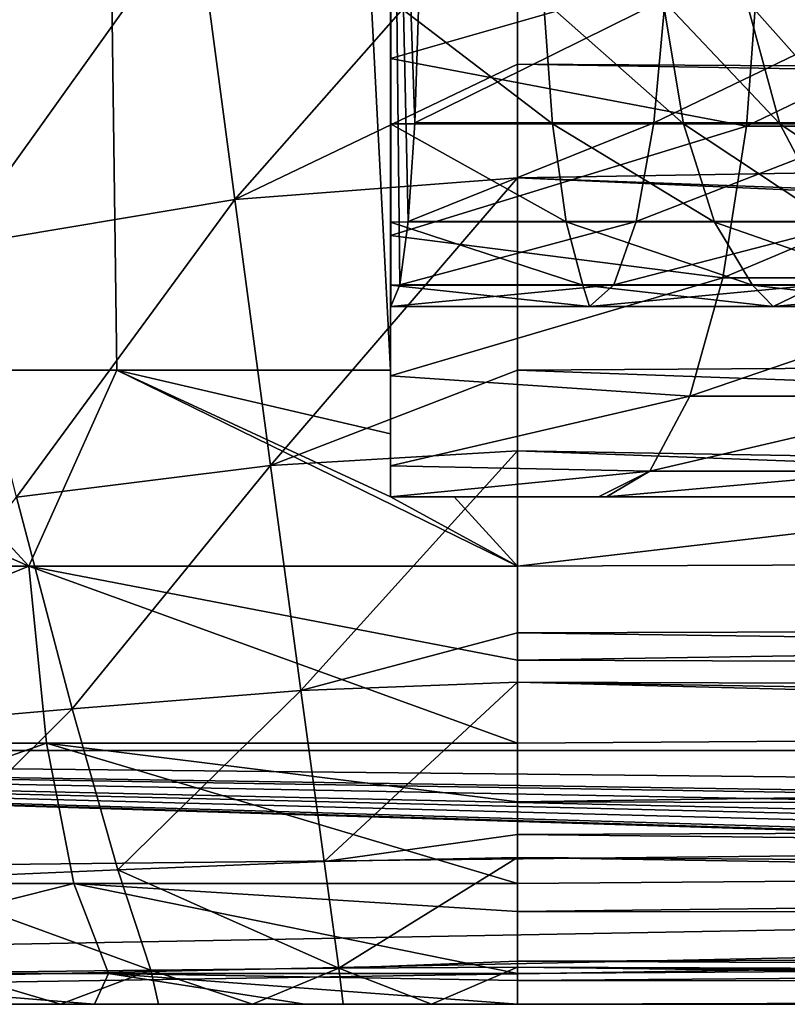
# Model space of a CAD drawing. Extents: x 0 to 500, y -78 to 1266.
# Tile 2 of 197: x 17 to 23, y -78 to -70. Entities that reach past the tile are written whole.
import ezdxf

# ---------------------------------------------------------------- set-up
doc = ezdxf.new("R2010")
doc.units = 0
doc.header["$LTSCALE"] = 65.185185
for name, color, linetype in [('259', 7, 'CONTINUOUS'), ('261', 7, 'CONTINUOUS'), ('264', 7, 'CONTINUOUS'), ('267', 7, 'CONTINUOUS'), ('268', 7, 'CONTINUOUS'), ('277', 7, 'CONTINUOUS'), ('379', 7, 'CONTINUOUS'), ('380', 7, 'CONTINUOUS'), ('382', 7, 'CONTINUOUS'), ('385', 7, 'CONTINUOUS'), ('387', 7, 'CONTINUOUS'), ('391', 7, 'CONTINUOUS'), ('392', 7, 'CONTINUOUS'), ('403', 7, 'CONTINUOUS'), ('407', 7, 'CONTINUOUS'), ('409', 7, 'CONTINUOUS'), ('410', 7, 'CONTINUOUS'), ('411', 7, 'CONTINUOUS'), ('413', 7, 'CONTINUOUS')]:
    doc.layers.add(name, color=color, linetype=linetype)

msp = doc.modelspace()

# ---------------------------------------------------------------- linework, layer by layer
at = {"layer": '259', "color": 7, "linetype": 'CONTINUOUS'}
for points in [[(67.3293, -78, -0.025), (6.0027, -78, -0.025), (67.3293, -78, -9.7632), (67.3293, -78, -0.025)], [(6.0027, -78, -0.025), (16.5971, -78, -9.8592), (17.3983, -78, -9.9319), (6.0027, -78, -0.025)], [(6.0027, -78, -0.025), (17.3983, -78, -9.9319), (18.169, -78, -9.974), (6.0027, -78, -0.025)], [(6.0027, -78, -0.025), (18.169, -78, -9.974), (18.9108, -78, -9.9945), (6.0027, -78, -0.025)], [(6.0027, -78, -0.025), (18.9108, -78, -9.9945), (19.6267, -78, -10.0012), (6.0027, -78, -0.025)], [(6.0027, -78, -0.025), (19.6267, -78, -10.0012), (20.3213, -78, -10.0011), (6.0027, -78, -0.025)], [(6.0027, -78, -0.025), (20.3213, -78, -10.0011), (21, -78, -10), (6.0027, -78, -0.025)], [(6.0027, -78, -0.025), (21, -78, -10), (44.0395, -78, -10), (6.0027, -78, -0.025)], [(67.3293, -78, -9.7632), (6.0027, -78, -0.025), (67.2018, -78, -9.8838), (67.3293, -78, -9.7632)], [(67.2018, -78, -9.8838), (6.0027, -78, -0.025), (67.079, -78, -10), (67.2018, -78, -9.8838)], [(67.079, -78, -10), (6.0027, -78, -0.025), (44.0395, -78, -10), (67.079, -78, -10)]]:
    msp.add_3dface(points, dxfattribs=at)
at = {"layer": '261', "color": 7, "linetype": 'CONTINUOUS'}
for points in [[(100, -76, -0.025), (3, -76, -0.025), (100, -77, -0.025), (100, -76, -0.025)], [(67.8787, -77.4762, -0.025), (3, -76, -0.025), (67.8613, -77.5895, -0.025), (67.8787, -77.4762, -0.025)], [(3, -76, -0.025), (67.8787, -77.4762, -0.025), (67.9532, -77.2364, -0.025), (3, -76, -0.025)], [(67.8613, -77.5895, -0.025), (3, -76, -0.025), (67.7916, -77.7479, -0.025), (67.8613, -77.5895, -0.025)], [(67.7916, -77.7479, -0.025), (3, -76, -0.025), (67.6004, -77.9285, -0.025), (67.7916, -77.7479, -0.025)], [(67.6004, -77.9285, -0.025), (3, -76, -0.025), (67.4695, -77.9818, -0.025), (67.6004, -77.9285, -0.025)], [(67.4695, -77.9818, -0.025), (3, -76, -0.025), (67.3293, -78, -0.025), (67.4695, -77.9818, -0.025)], [(67.3293, -78, -0.025), (3, -76, -0.025), (6.0027, -78, -0.025), (67.3293, -78, -0.025)], [(100, -77, -0.025), (3, -76, -0.025), (68.3781, -77, -0.025), (100, -77, -0.025)], [(68.3781, -77, -0.025), (3, -76, -0.025), (68.135, -77.0631, -0.025), (68.3781, -77, -0.025)], [(68.135, -77.0631, -0.025), (3, -76, -0.025), (67.9532, -77.2364, -0.025), (68.135, -77.0631, -0.025)]]:
    msp.add_3dface(points, dxfattribs=at)
at = {"layer": '264', "color": 7, "linetype": 'CONTINUOUS'}
for points in [[(3, -76, -0.025), (100, -76, -0.025), (3, -76), (3, -76, -0.025)], [(3, -76), (100, -76, -0.025), (100, -76), (3, -76)]]:
    msp.add_3dface(points, dxfattribs=at)
at = {"layer": '267', "color": 7, "linetype": 'CONTINUOUS'}
for points in [[(18.4668, -69.3598, -19.7564), (21, -69.1261, -19.9364), (18.7721, -71.6557, -19.2045), (18.4668, -69.3598, -19.7564)], [(18.7721, -71.6557, -19.2045), (21, -69.1261, -19.9364), (21, -70.5882, -19.6593), (18.7721, -71.6557, -19.2045)], [(16.0406, -69.866, -19.2484), (18.4668, -69.3598, -19.7564), (16.558, -72.0272, -18.7377), (16.0406, -69.866, -19.2484)], [(16.558, -72.0272, -18.7377), (18.4668, -69.3598, -19.7564), (18.7721, -71.6557, -19.2045), (16.558, -72.0272, -18.7377)], [(21, -71.4842, -19.3734), (18.7721, -71.6557, -19.2045), (21, -70.5882, -19.6593), (21, -71.4842, -19.3734)], [(18.7721, -71.6557, -19.2045), (21, -71.4842, -19.3734), (19.0525, -73.7523, -18.1113), (18.7721, -71.6557, -19.2045)], [(19.0525, -73.7523, -18.1113), (21, -71.4842, -19.3734), (21, -73, -18.6603), (19.0525, -73.7523, -18.1113)], [(16.558, -72.0272, -18.7377), (18.7721, -71.6557, -19.2045), (17.0506, -74.001, -17.7074), (16.558, -72.0272, -18.7377)], [(17.0506, -74.001, -17.7074), (18.7721, -71.6557, -19.2045), (19.0525, -73.7523, -18.1113), (17.0506, -74.001, -17.7074)], [(21, -73.6375, -18.2595), (19.0525, -73.7523, -18.1113), (21, -73, -18.6603), (21, -73.6375, -18.2595)], [(19.0525, -73.7523, -18.1113), (21, -73.6375, -18.2595), (19.2915, -75.5262, -16.5413), (19.0525, -73.7523, -18.1113)], [(19.2915, -75.5262, -16.5413), (21, -73.6375, -18.2595), (21, -75.0711, -17.0711), (19.2915, -75.5262, -16.5413)], [(17.0506, -74.001, -17.7074), (19.0525, -73.7523, -18.1113), (17.4897, -75.6711, -16.2181), (17.0506, -74.001, -17.7074)], [(17.4897, -75.6711, -16.2181), (19.0525, -73.7523, -18.1113), (19.2915, -75.5262, -16.5413), (17.4897, -75.6711, -16.2181)], [(15.6191, -75.8331, -15.7167), (17.0506, -74.001, -17.7074), (17.4897, -75.6711, -16.2181), (15.6191, -75.8331, -15.7167)], [(21, -75.4594, -16.6601), (19.2915, -75.5262, -16.5413), (21, -75.0711, -17.0711), (21, -75.4594, -16.6601)], [(19.2915, -75.5262, -16.5413), (21, -75.4594, -16.6601), (19.4751, -76.8734, -14.5866), (19.2915, -75.5262, -16.5413)], [(19.4751, -76.8734, -14.5866), (21, -75.4594, -16.6601), (21, -76.6603, -15), (19.4751, -76.8734, -14.5866)], [(17.4897, -75.6711, -16.2181), (19.2915, -75.5262, -16.5413), (17.8496, -76.9393, -14.3575), (17.4897, -75.6711, -16.2181)], [(17.8496, -76.9393, -14.3575), (19.2915, -75.5262, -16.5413), (19.4751, -76.8734, -14.5866), (17.8496, -76.9393, -14.3575)], [(15.6191, -75.8331, -15.7167), (17.4897, -75.6711, -16.2181), (16.1401, -77.0131, -13.9889), (15.6191, -75.8331, -15.7167)], [(16.1401, -77.0131, -13.9889), (17.4897, -75.6711, -16.2181), (17.8496, -76.9393, -14.3575), (16.1401, -77.0131, -13.9889)], [(21, -76.8429, -14.6693), (19.4751, -76.8734, -14.5866), (21, -76.6603, -15), (21, -76.8429, -14.6693)], [(19.4751, -76.8734, -14.5866), (21, -76.8429, -14.6693), (19.5927, -77.7144, -12.3622), (19.4751, -76.8734, -14.5866)], [(19.5927, -77.7144, -12.3622), (21, -76.8429, -14.6693), (21, -77.6593, -12.5882), (19.5927, -77.7144, -12.3622)], [(17.8496, -76.9393, -14.3575), (19.4751, -76.8734, -14.5866), (19.5927, -77.7144, -12.3622), (17.8496, -76.9393, -14.3575)], [(16.1401, -77.0131, -13.9889), (17.8496, -76.9393, -14.3575), (18.1091, -77.7312, -12.2348), (16.1401, -77.0131, -13.9889)], [(18.1091, -77.7312, -12.2348), (17.8496, -76.9393, -14.3575), (19.5927, -77.7144, -12.3622), (18.1091, -77.7312, -12.2348)], [(16.5542, -77.7499, -12.0051), (16.1401, -77.0131, -13.9889), (18.1091, -77.7312, -12.2348), (16.5542, -77.7499, -12.0051)], [(21, -77.7067, -12.4041), (19.5927, -77.7144, -12.3622), (21, -77.6593, -12.5882), (21, -77.7067, -12.4041)], [(16.5542, -77.7499, -12.0051), (18.1091, -77.7312, -12.2348), (17.3983, -78, -9.9319), (16.5542, -77.7499, -12.0051)], [(16.5971, -78, -9.8592), (16.5542, -77.7499, -12.0051), (17.3983, -78, -9.9319), (16.5971, -78, -9.8592)], [(17.3983, -78, -9.9319), (18.1091, -77.7312, -12.2348), (18.169, -78, -9.974), (17.3983, -78, -9.9319)], [(18.1091, -77.7312, -12.2348), (19.5927, -77.7144, -12.3622), (18.9108, -78, -9.9945), (18.1091, -77.7312, -12.2348)], [(18.169, -78, -9.974), (18.1091, -77.7312, -12.2348), (18.9108, -78, -9.9945), (18.169, -78, -9.974)], [(18.9108, -78, -9.9945), (19.5927, -77.7144, -12.3622), (19.6267, -78, -10.0012), (18.9108, -78, -9.9945)], [(19.5927, -77.7144, -12.3622), (21, -77.7067, -12.4041), (20.3213, -78, -10.0011), (19.5927, -77.7144, -12.3622)], [(19.6267, -78, -10.0012), (19.5927, -77.7144, -12.3622), (20.3213, -78, -10.0011), (19.6267, -78, -10.0012)], [(20.3213, -78, -10.0011), (21, -77.7067, -12.4041), (21, -78, -10), (20.3213, -78, -10.0011)]]:
    msp.add_3dface(points, dxfattribs=at)
at = {"layer": '268', "color": 7, "linetype": 'CONTINUOUS'}
for points in [[(47.3659, -70.7457, -19.6157), (21, -69.1261, -19.9364), (44.8557, -68.8673, -19.9623), (47.3659, -70.7457, -19.6157)], [(21, -70.5882, -19.6593), (21, -69.1261, -19.9364), (47.3659, -70.7457, -19.6157), (21, -70.5882, -19.6593)], [(21, -71.4842, -19.3734), (21, -70.5882, -19.6593), (47.8034, -71.0335, -19.5288), (21, -71.4842, -19.3734)], [(47.8034, -71.0335, -19.5288), (21, -70.5882, -19.6593), (47.3659, -70.7457, -19.6157), (47.8034, -71.0335, -19.5288)], [(50.457, -72.5624, -18.8986), (21, -71.4842, -19.3734), (47.8034, -71.0335, -19.5288), (50.457, -72.5624, -18.8986)], [(21, -73, -18.6603), (21, -71.4842, -19.3734), (50.96, -72.8135, -18.7653), (21, -73, -18.6603)], [(50.96, -72.8135, -18.7653), (21, -71.4842, -19.3734), (50.457, -72.5624, -18.8986), (50.96, -72.8135, -18.7653)], [(54.3029, -74.2068, -17.8407), (21, -73, -18.6603), (50.96, -72.8135, -18.7653), (54.3029, -74.2068, -17.8407)], [(21, -73.6375, -18.2595), (21, -73, -18.6603), (54.3029, -74.2068, -17.8407), (21, -73.6375, -18.2595)], [(21, -75.0711, -17.0711), (21, -73.6375, -18.2595), (56.4747, -74.963, -17.1775), (21, -75.0711, -17.0711)], [(56.4747, -74.963, -17.1775), (21, -73.6375, -18.2595), (54.3029, -74.2068, -17.8407), (56.4747, -74.963, -17.1775)], [(58.2719, -75.5835, -16.5184), (21, -75.0711, -17.0711), (56.4747, -74.963, -17.1775), (58.2719, -75.5835, -16.5184)], [(21, -75.4594, -16.6601), (21, -75.0711, -17.0711), (58.2719, -75.5835, -16.5184), (21, -75.4594, -16.6601)], [(21, -76.6603, -15), (21, -75.4594, -16.6601), (60.9828, -76.5071, -15.2563), (21, -76.6603, -15)], [(60.9828, -76.5071, -15.2563), (21, -75.4594, -16.6601), (59.7585, -76.0921, -15.8752), (60.9828, -76.5071, -15.2563)], [(59.7585, -76.0921, -15.8752), (21, -75.4594, -16.6601), (58.2719, -75.5835, -16.5184), (59.7585, -76.0921, -15.8752)], [(62.8076, -77.1168, -14.109), (21, -76.6603, -15), (60.9828, -76.5071, -15.2563), (62.8076, -77.1168, -14.109)], [(21, -76.8429, -14.6693), (21, -76.6603, -15), (62.8076, -77.1168, -14.109), (21, -76.8429, -14.6693)], [(21, -77.6593, -12.5882), (21, -76.8429, -14.6693), (64.0649, -77.5278, -13.0365), (21, -77.6593, -12.5882)], [(64.0649, -77.5278, -13.0365), (21, -76.8429, -14.6693), (62.8076, -77.1168, -14.109), (64.0649, -77.5278, -13.0365)], [(21, -77.6593, -12.5882), (64.0649, -77.5278, -13.0365), (65.4751, -77.8694, -11.6109), (21, -77.6593, -12.5882)], [(21, -77.7067, -12.4041), (21, -77.6593, -12.5882), (65.4751, -77.8694, -11.6109), (21, -77.7067, -12.4041)], [(21, -78, -10), (21, -77.7067, -12.4041), (44.0395, -78, -10), (21, -78, -10)], [(21, -77.7067, -12.4041), (67.079, -78, -10), (44.0395, -78, -10), (21, -77.7067, -12.4041)], [(67.079, -78, -10), (21, -77.7067, -12.4041), (65.5546, -77.8821, -11.5308), (67.079, -78, -10)], [(65.5546, -77.8821, -11.5308), (21, -77.7067, -12.4041), (65.4751, -77.8694, -11.6109), (65.5546, -77.8821, -11.5308)]]:
    msp.add_3dface(points, dxfattribs=at)
at = {"layer": '277', "color": 7, "linetype": 'CONTINUOUS'}
for points in [[(100.604, -16.0061), (3, -14.0407), (100, -76), (100.604, -16.0061)], [(3, -14.0407), (3, -76), (100, -76), (3, -14.0407)]]:
    msp.add_3dface(points, dxfattribs=at)
at = {"layer": '379', "color": 7, "linetype": 'CONTINUOUS'}
for points in [[(31.2375, -68.1557, 20), (56.5826, -73, 20), (21, -17.4037, 20), (31.2375, -68.1557, 20)], [(21, -17.4037, 20), (56.5826, -73, 20), (60.7718, -18.2046, 20), (21, -17.4037, 20)]]:
    msp.add_3dface(points, dxfattribs=at)
at = {"layer": '380', "color": 7, "linetype": 'CONTINUOUS'}
for points in [[(6, -78, 0.025), (100, -78, 0.025), (6.0969, -78, 1.7025), (6, -78, 0.025)], [(100, -78, 0.025), (6.3808, -78, 3.3587), (6.0969, -78, 1.7025), (100, -78, 0.025)], [(100, -78, 0.025), (6.8482, -78, 4.9727), (6.3808, -78, 3.3587), (100, -78, 0.025)], [(100, -78, 0.025), (7.4932, -78, 6.5243), (6.8482, -78, 4.9727), (100, -78, 0.025)], [(100, -78, 0.025), (8.3077, -78, 7.9941), (7.4932, -78, 6.5243), (100, -78, 0.025)], [(100, -78, 0.025), (9.2814, -78, 9.3635), (8.3077, -78, 7.9941), (100, -78, 0.025)], [(100, -78, 0.025), (10.4022, -78, 10.6154), (9.2814, -78, 9.3635), (100, -78, 0.025)], [(100, -78, 0.025), (11.656, -78, 11.7341), (10.4022, -78, 10.6154), (100, -78, 0.025)], [(100, -78, 0.025), (13.0271, -78, 12.7056), (11.656, -78, 11.7341), (100, -78, 0.025)], [(100, -78, 0.025), (14.4982, -78, 13.5176), (13.0271, -78, 12.7056), (100, -78, 0.025)], [(100, -78, 0.025), (16.0509, -78, 14.16), (14.4982, -78, 13.5176), (100, -78, 0.025)], [(100, -78, 0.025), (17.6657, -78, 14.6247), (16.0509, -78, 14.16), (100, -78, 0.025)], [(100, -78, 0.025), (19.3223, -78, 14.9059), (17.6657, -78, 14.6247), (100, -78, 0.025)], [(100, -78, 0.025), (21, -78, 15), (19.3223, -78, 14.9059), (100, -78, 0.025)], [(21, -78, 15), (100, -78, 0.025), (52.5, -78, 15), (21, -78, 15)]]:
    msp.add_3dface(points, dxfattribs=at)
at = {"layer": '382', "color": 7, "linetype": 'CONTINUOUS'}
for points in [[(3, -76, 0.025), (100, -76, 0.025), (3.0636, -77.0469, 0.025), (3, -76, 0.025)], [(3.0636, -77.0469, 0.025), (100, -76, 0.025), (4.4594, -77.7567, 0.025), (3.0636, -77.0469, 0.025)], [(4.4594, -77.7567, 0.025), (100, -76, 0.025), (6, -78, 0.025), (4.4594, -77.7567, 0.025)], [(6, -78, 0.025), (100, -76, 0.025), (100, -76.5, 0.025), (6, -78, 0.025)], [(100, -78, 0.025), (6, -78, 0.025), (100, -76.5, 0.025), (100, -78, 0.025)]]:
    msp.add_3dface(points, dxfattribs=at)
at = {"layer": '385', "color": 7, "linetype": 'CONTINUOUS'}
for points in [[(100, -76, 0.025), (3, -76, 0.025), (100, -76), (100, -76, 0.025)], [(3, -76, 0.025), (3, -76), (100, -76), (3, -76, 0.025)]]:
    msp.add_3dface(points, dxfattribs=at)
at = {"layer": '387', "color": 7, "linetype": 'CONTINUOUS'}
for points in [[(13.3516, -17.2882, 18.4798), (15.7214, -73, 19.2908), (17.101, -17.3449, 19.6163), (13.3516, -17.2882, 18.4798)], [(15.7214, -73, 19.2908), (17.8421, -73, 19.7491), (17.101, -17.3449, 19.6163), (15.7214, -73, 19.2908)], [(20, -73, 19.975), (20, -64, 19.975), (17.101, -17.3449, 19.6163), (20, -73, 19.975)], [(17.8421, -73, 19.7491), (20, -73, 19.975), (17.101, -17.3449, 19.6163), (17.8421, -73, 19.7491)]]:
    msp.add_3dface(points, dxfattribs=at)
at = {"layer": '391', "color": 7, "linetype": 'CONTINUOUS'}
for points in [[(21, -74, 19.899), (21, -74.5451, 19.7553), (25.6729, -74, 19.899), (21, -74, 19.899)], [(25.6729, -74, 19.899), (21, -74.5451, 19.7553), (84, -74.2995, 19.8282), (25.6729, -74, 19.899)], [(21, -74.5451, 19.7553), (21, -75.2878, 19.4459), (84, -74.2995, 19.8282), (21, -74.5451, 19.7553)], [(84, -74.2995, 19.8282), (21, -75.2878, 19.4459), (84, -75.5036, 19.3281), (84, -74.2995, 19.8282)], [(21, -75.2878, 19.4459), (21, -75.9402, 19.0442), (84, -75.5036, 19.3281), (21, -75.2878, 19.4459)], [(21, -75.9402, 19.0442), (21, -76.405, 18.6614), (84, -75.5036, 19.3281), (21, -75.9402, 19.0442)], [(84, -75.5036, 19.3281), (21, -76.405, 18.6614), (84, -76.5375, 18.5336), (84, -75.5036, 19.3281)], [(21, -76.405, 18.6614), (21, -77.0469, 17.9364), (84, -76.5375, 18.5336), (21, -76.405, 18.6614)], [(21, -77.0469, 17.9364), (21, -77.2684, 17.6039), (84, -76.5375, 18.5336), (21, -77.0469, 17.9364)], [(84, -76.5375, 18.5336), (21, -77.2684, 17.6039), (84, -77.3308, 17.4988), (84, -76.5375, 18.5336)], [(21, -77.2684, 17.6039), (21, -77.7567, 16.5406), (84, -77.3308, 17.4988), (21, -77.2684, 17.6039)], [(21, -77.7567, 16.5406), (21, -77.8136, 16.3524), (84, -77.3308, 17.4988), (21, -77.7567, 16.5406)], [(84, -77.3308, 17.4988), (21, -77.8136, 16.3524), (84, -77.8296, 16.2941), (84, -77.3308, 17.4988)], [(21, -77.8136, 16.3524), (21, -78, 15), (84, -77.8296, 16.2941), (21, -77.8136, 16.3524)], [(21, -78, 15), (52.5, -78, 15), (84, -77.8296, 16.2941), (21, -78, 15)]]:
    msp.add_3dface(points, dxfattribs=at)
at = {"layer": '392', "color": 7, "linetype": 'CONTINUOUS'}
for points in [[(17.149, -74.5451, 19.3763), (13.6628, -73, 18.6055), (13.4457, -74.5451, 18.2539), (17.149, -74.5451, 19.3763)], [(15.7214, -73, 19.2908), (13.6628, -73, 18.6055), (17.149, -74.5451, 19.3763), (15.7214, -73, 19.2908)], [(17.8421, -73, 19.7491), (15.7214, -73, 19.2908), (17.149, -74.5451, 19.3763), (17.8421, -73, 19.7491)], [(21, -74.5451, 19.7553), (17.8421, -73, 19.7491), (17.149, -74.5451, 19.3763), (21, -74.5451, 19.7553)], [(20, -73, 19.975), (17.8421, -73, 19.7491), (20, -73.5025, 19.9496), (20, -73, 19.975)], [(20, -74, 19.8738), (17.8421, -73, 19.7491), (21, -74.5451, 19.7553), (20, -74, 19.8738)], [(17.8421, -73, 19.7491), (20, -74, 19.8738), (20, -73.5025, 19.9496), (17.8421, -73, 19.7491)], [(20.4998, -74, 19.8927), (20, -74, 19.8738), (21, -74.5451, 19.7553), (20.4998, -74, 19.8927)], [(21, -74, 19.899), (20.4998, -74, 19.8927), (21, -74.5451, 19.7553), (21, -74, 19.899)], [(17.149, -74.5451, 19.3763), (13.4457, -74.5451, 18.2539), (13.7179, -75.9402, 17.5969), (17.149, -74.5451, 19.3763)], [(17.149, -74.5451, 19.3763), (13.7179, -75.9402, 17.5969), (17.2877, -75.9402, 18.6788), (17.149, -74.5451, 19.3763)], [(21, -74.5451, 19.7553), (17.149, -74.5451, 19.3763), (21, -75.2878, 19.4459), (21, -74.5451, 19.7553)], [(17.149, -74.5451, 19.3763), (17.2877, -75.9402, 18.6788), (21, -75.9402, 19.0442), (17.149, -74.5451, 19.3763)], [(17.149, -74.5451, 19.3763), (21, -75.9402, 19.0442), (21, -75.2878, 19.4459), (17.149, -74.5451, 19.3763)], [(13.7179, -75.9402, 17.5969), (14.1418, -77.0469, 16.5734), (17.2877, -75.9402, 18.6788), (13.7179, -75.9402, 17.5969)], [(14.1418, -77.0469, 16.5734), (17.5038, -77.0469, 17.5924), (17.2877, -75.9402, 18.6788), (14.1418, -77.0469, 16.5734)], [(17.5038, -77.0469, 17.5924), (21, -77.0469, 17.9364), (17.2877, -75.9402, 18.6788), (17.5038, -77.0469, 17.5924)], [(21, -77.0469, 17.9364), (21, -76.405, 18.6614), (17.2877, -75.9402, 18.6788), (21, -77.0469, 17.9364)], [(17.2877, -75.9402, 18.6788), (21, -76.405, 18.6614), (21, -75.9402, 19.0442), (17.2877, -75.9402, 18.6788)], [(14.1418, -77.0469, 16.5734), (14.6759, -77.7567, 15.2839), (17.5038, -77.0469, 17.5924), (14.1418, -77.0469, 16.5734)], [(14.6759, -77.7567, 15.2839), (17.7761, -77.7567, 16.2234), (17.5038, -77.0469, 17.5924), (14.6759, -77.7567, 15.2839)], [(17.7761, -77.7567, 16.2234), (21, -77.7567, 16.5406), (17.5038, -77.0469, 17.5924), (17.7761, -77.7567, 16.2234)], [(21, -77.7567, 16.5406), (21, -77.2684, 17.6039), (17.5038, -77.0469, 17.5924), (21, -77.7567, 16.5406)], [(17.5038, -77.0469, 17.5924), (21, -77.2684, 17.6039), (21, -77.0469, 17.9364), (17.5038, -77.0469, 17.5924)], [(16.0509, -78, 14.16), (17.6657, -78, 14.6247), (14.6759, -77.7567, 15.2839), (16.0509, -78, 14.16)], [(14.6759, -77.7567, 15.2839), (17.6657, -78, 14.6247), (17.7761, -77.7567, 16.2234), (14.6759, -77.7567, 15.2839)], [(17.6657, -78, 14.6247), (19.3223, -78, 14.9059), (17.7761, -77.7567, 16.2234), (17.6657, -78, 14.6247)], [(19.3223, -78, 14.9059), (21, -78, 15), (17.7761, -77.7567, 16.2234), (19.3223, -78, 14.9059)], [(17.7761, -77.7567, 16.2234), (21, -78, 15), (21, -77.8136, 16.3524), (17.7761, -77.7567, 16.2234)], [(21, -77.7567, 16.5406), (17.7761, -77.7567, 16.2234), (21, -77.8136, 16.3524), (21, -77.7567, 16.5406)]]:
    msp.add_3dface(points, dxfattribs=at)
at = {"layer": '403', "color": 7, "linetype": 'CONTINUOUS'}
for points in [[(3, -14.0407), (100.604, -16.0061), (3, -76), (3, -14.0407)], [(3, -76), (100.604, -16.0061), (100, -76), (3, -76)]]:
    msp.add_3dface(points, dxfattribs=at)
at = {"layer": '407', "color": 7, "linetype": 'CONTINUOUS'}
for points in [[(20, -64, 19.975), (20, -73, 19.975), (20, -69, 19.51), (20, -64, 19.975)], [(20, -66.061, 12.9549), (20, -65.5, 16), (20, -72.5, 16), (20, -66.061, 12.9549)], [(20, -67.4549, 12.2447), (20, -66.061, 12.9549), (20, -72.5, 16), (20, -67.4549, 12.2447)], [(20, -69, 12), (20, -67.4549, 12.2447), (20, -72.5, 16), (20, -69, 12)], [(20, -69, 19.51), (20, -73, 19.975), (20, -70.0816, 19.3381), (20, -69, 19.51)], [(20, -70.5451, 12.2447), (20, -69, 12), (20, -72.5, 16), (20, -70.5451, 12.2447)], [(20, -70.0816, 19.3381), (20, -73, 19.975), (20, -71.0581, 18.8386), (20, -70.0816, 19.3381)], [(20, -71.939, 12.9549), (20, -70.5451, 12.2447), (20, -72.5, 16), (20, -71.939, 12.9549)], [(20, -71.0581, 18.8386), (20, -73, 19.975), (20, -71.8329, 18.0607), (20, -71.0581, 18.8386)], [(20, -71.8329, 18.0607), (20, -73, 19.975), (20, -72.3297, 17.081), (20, -71.8329, 18.0607)], [(20, -73.0451, 14.0611), (20, -71.939, 12.9549), (20, -72.5, 16), (20, -73.0451, 14.0611)], [(20, -72.3297, 17.081), (20, -73, 19.975), (20, -72.5, 16), (20, -72.3297, 17.081)], [(20, -73, 19.975), (20, -73.0451, 14.0611), (20, -72.5, 16), (20, -73, 19.975)], [(20, -73, 19.975), (20, -73.5025, 19.9496), (20, -73.0451, 14.0611), (20, -73, 19.975)], [(20, -73.0451, 14.0611), (20, -73.5025, 19.9496), (20, -73.7553, 15.4549), (20, -73.0451, 14.0611)], [(20, -73.5025, 19.9496), (20, -74, 19.8738), (20, -73.7553, 15.4549), (20, -73.5025, 19.9496)], [(20, -73.7553, 15.4549), (20, -74, 19.8738), (20, -74, 17), (20, -73.7553, 15.4549)]]:
    msp.add_3dface(points, dxfattribs=at)
at = {"layer": '409', "color": 7, "linetype": 'CONTINUOUS'}
for points in [[(20, -69, 12), (20, -70.5451, 12.2447), (22.9036, -69.7116, 12.409), (20, -69, 12)], [(22.9036, -69.7116, 12.409), (20, -70.5451, 12.2447), (22.8062, -71.0771, 12.798), (22.9036, -69.7116, 12.409)], [(22.9036, -69.7116, 12.409), (22.8062, -71.0771, 12.798), (25.6435, -69.7116, 13.4676), (22.9036, -69.7116, 12.409)], [(25.6435, -69.7116, 13.4676), (22.8062, -71.0771, 12.798), (25.4541, -71.0771, 13.821), (25.6435, -69.7116, 13.4676)], [(20, -70.5451, 12.2447), (20, -71.939, 12.9549), (22.8062, -71.0771, 12.798), (20, -70.5451, 12.2447)], [(22.8062, -71.0771, 12.798), (20, -71.939, 12.9549), (22.6192, -72.2743, 13.5443), (22.8062, -71.0771, 12.798)], [(22.8062, -71.0771, 12.798), (22.6192, -72.2743, 13.5443), (25.4541, -71.0771, 13.821), (22.8062, -71.0771, 12.798)], [(25.4541, -71.0771, 13.821), (22.6192, -72.2743, 13.5443), (25.0907, -72.2743, 14.4992), (25.4541, -71.0771, 13.821)], [(20, -71.939, 12.9549), (20, -73.0451, 14.0611), (22.6192, -72.2743, 13.5443), (20, -71.939, 12.9549)], [(22.6192, -72.2743, 13.5443), (20, -73.0451, 14.0611), (22.3578, -73.2063, 14.5876), (22.6192, -72.2743, 13.5443)], [(22.6192, -72.2743, 13.5443), (22.3578, -73.2063, 14.5876), (25.0907, -72.2743, 14.4992), (22.6192, -72.2743, 13.5443)], [(25.0907, -72.2743, 14.4992), (22.3578, -73.2063, 14.5876), (24.5828, -73.2063, 15.4472), (25.0907, -72.2743, 14.4992)], [(20, -73.0451, 14.0611), (20, -73.7553, 15.4549), (22.3578, -73.2063, 14.5876), (20, -73.0451, 14.0611)], [(22.3578, -73.2063, 14.5876), (20, -73.7553, 15.4549), (22.0433, -73.7975, 15.8434), (22.3578, -73.2063, 14.5876)], [(22.3578, -73.2063, 14.5876), (22.0433, -73.7975, 15.8434), (24.5828, -73.2063, 15.4472), (22.3578, -73.2063, 14.5876)], [(24.5828, -73.2063, 15.4472), (22.0433, -73.7975, 15.8434), (23.9714, -73.7975, 16.5883), (24.5828, -73.2063, 15.4472)], [(20, -73.7553, 15.4549), (20, -74, 17), (22.0433, -73.7975, 15.8434), (20, -73.7553, 15.4549)], [(22.0433, -73.7975, 15.8434), (20, -74, 17), (21.6382, -74, 17.1944), (22.0433, -73.7975, 15.8434)], [(21.701, -74, 17.2098), (22.0433, -73.7975, 15.8434), (21.6382, -74, 17.1944), (21.701, -74, 17.2098)], [(22.0433, -73.7975, 15.8434), (21.701, -74, 17.2098), (23.9714, -73.7975, 16.5883), (22.0433, -73.7975, 15.8434)], [(21.701, -74, 17.2098), (23.1854, -74, 17.7668), (23.9714, -73.7975, 16.5883), (21.701, -74, 17.2098)]]:
    msp.add_3dface(points, dxfattribs=at)
at = {"layer": '410', "color": 7, "linetype": 'CONTINUOUS'}
for points in [[(20, -74, 19.8738), (20.4998, -74, 19.8927), (20, -74, 17), (20, -74, 19.8738)], [(20.4998, -74, 19.8927), (21, -74, 19.899), (20, -74, 17), (20.4998, -74, 19.8927)], [(20, -74, 17), (21, -74, 19.899), (21.6382, -74, 17.1944), (20, -74, 17)], [(21, -74, 19.899), (25.6729, -74, 19.899), (21.6382, -74, 17.1944), (21, -74, 19.899)], [(25.6729, -74, 19.899), (21.701, -74, 17.2098), (21.6382, -74, 17.1944), (25.6729, -74, 19.899)], [(21.701, -74, 17.2098), (25.6729, -74, 19.899), (23.1854, -74, 17.7668), (21.701, -74, 17.2098)]]:
    msp.add_3dface(points, dxfattribs=at)
at = {"layer": '411', "color": 7, "linetype": 'CONTINUOUS'}
for points in [[(20, -72.5, 16), (20, -65.5, 16), (20.0003, -72.5, 15.9956), (20, -72.5, 16)], [(20.0003, -72.5, 15.9956), (20, -65.5, 16), (20.0726, -72.327, 14.9156), (20.0003, -72.5, 15.9956)], [(20.0726, -72.327, 14.9156), (20, -65.5, 16), (20.1377, -71.8277, 13.942), (20.0726, -72.327, 14.9156)], [(20.1377, -71.8277, 13.942), (20, -65.5, 16), (20.1893, -71.051, 13.1703), (20.1377, -71.8277, 13.942)], [(20.1893, -71.051, 13.1703), (20, -65.5, 16), (20.2224, -70.0732, 12.676), (20.1893, -71.051, 13.1703)]]:
    msp.add_3dface(points, dxfattribs=at)
at = {"layer": '413', "color": 7, "linetype": 'CONTINUOUS'}
for points in [[(20, -70.0816, 19.3381), (20, -71.0581, 18.8386), (21.2757, -71.0581, 19.0168), (20, -70.0816, 19.3381)], [(21.2049, -70.0816, 19.5106), (20, -70.0816, 19.3381), (21.2757, -71.0581, 19.0168), (21.2049, -70.0816, 19.5106)], [(20.1893, -71.051, 13.1703), (20.2224, -70.0732, 12.676), (22.1627, -70.0732, 12.9117), (20.1893, -71.051, 13.1703)], [(22.0739, -71.051, 13.399), (20.1893, -71.051, 13.1703), (22.1627, -70.0732, 12.9117), (22.0739, -71.051, 13.399)], [(22.1461, -70.0816, 19.7895), (21.2049, -70.0816, 19.5106), (22.3072, -71.0581, 19.3178), (22.1461, -70.0816, 19.7895)], [(22.3072, -71.0581, 19.3178), (21.2049, -70.0816, 19.5106), (21.2757, -71.0581, 19.0168), (22.3072, -71.0581, 19.3178)], [(23.9392, -71.051, 13.8809), (22.0739, -71.051, 13.399), (24.1007, -70.0732, 13.4127), (23.9392, -71.051, 13.8809)], [(24.1007, -70.0732, 13.4127), (22.0739, -71.051, 13.399), (22.1627, -70.0732, 12.9117), (24.1007, -70.0732, 13.4127)], [(22.8016, -70.0816, 20.1323), (22.1461, -70.0816, 19.7895), (23.0679, -71.0581, 19.7114), (22.8016, -70.0816, 20.1323)], [(23.0679, -71.0581, 19.7114), (22.1461, -70.0816, 19.7895), (22.3072, -71.0581, 19.3178), (23.0679, -71.0581, 19.7114)], [(23.3148, -70.0816, 20.5898), (22.8016, -70.0816, 20.1323), (23.6693, -71.0581, 20.2398), (23.3148, -70.0816, 20.5898)], [(23.6693, -71.0581, 20.2398), (22.8016, -70.0816, 20.1323), (23.0679, -71.0581, 19.7114), (23.6693, -71.0581, 20.2398)], [(20, -71.0581, 18.8386), (20, -71.8329, 18.0607), (21.383, -71.8328, 18.2472), (20, -71.0581, 18.8386)], [(21.2757, -71.0581, 19.0168), (20, -71.0581, 18.8386), (21.383, -71.8328, 18.2472), (21.2757, -71.0581, 19.0168)], [(20.1377, -71.8277, 13.942), (20.1893, -71.051, 13.1703), (22.0739, -71.051, 13.399), (20.1377, -71.8277, 13.942)], [(21.9352, -71.8277, 14.16), (20.1377, -71.8277, 13.942), (22.0739, -71.051, 13.399), (21.9352, -71.8277, 14.16)], [(22.3072, -71.0581, 19.3178), (21.2757, -71.0581, 19.0168), (22.5525, -71.8329, 18.5811), (22.3072, -71.0581, 19.3178)], [(22.5525, -71.8329, 18.5811), (21.2757, -71.0581, 19.0168), (21.383, -71.8328, 18.2472), (22.5525, -71.8329, 18.5811)], [(23.6871, -71.8277, 14.6122), (21.9352, -71.8277, 14.16), (23.9392, -71.051, 13.8809), (23.6871, -71.8277, 14.6122)], [(23.9392, -71.051, 13.8809), (21.9352, -71.8277, 14.16), (22.0739, -71.051, 13.399), (23.9392, -71.051, 13.8809)], [(23.0679, -71.0581, 19.7114), (22.3072, -71.0581, 19.3178), (23.4755, -71.8328, 19.051), (23.0679, -71.0581, 19.7114)], [(23.4755, -71.8328, 19.051), (22.3072, -71.0581, 19.3178), (22.5525, -71.8329, 18.5811), (23.4755, -71.8328, 19.051)], [(23.6693, -71.0581, 20.2398), (23.0679, -71.0581, 19.7114), (24.2177, -71.8328, 19.6906), (23.6693, -71.0581, 20.2398)], [(24.2177, -71.8328, 19.6906), (23.0679, -71.0581, 19.7114), (23.4755, -71.8328, 19.051), (24.2177, -71.8328, 19.6906)], [(21.383, -71.8328, 18.2472), (20, -71.8329, 18.0607), (21.5141, -72.3297, 17.277), (21.383, -71.8328, 18.2472)], [(20, -71.8329, 18.0607), (20, -72.3297, 17.081), (21.5141, -72.3297, 17.277), (20, -71.8329, 18.0607)], [(20.0726, -72.327, 14.9156), (20.1377, -71.8277, 13.942), (21.9352, -71.8277, 14.16), (20.0726, -72.327, 14.9156)], [(21.7603, -72.327, 15.12), (20.0726, -72.327, 14.9156), (21.9352, -71.8277, 14.16), (21.7603, -72.327, 15.12)], [(22.5525, -71.8329, 18.5811), (21.383, -71.8328, 18.2472), (22.8531, -72.3297, 17.6501), (22.5525, -71.8329, 18.5811)], [(22.8531, -72.3297, 17.6501), (21.383, -71.8328, 18.2472), (21.5141, -72.3297, 17.277), (22.8531, -72.3297, 17.6501)], [(23.3691, -72.327, 15.5347), (21.7603, -72.327, 15.12), (23.6871, -71.8277, 14.6122), (23.3691, -72.327, 15.5347)], [(23.6871, -71.8277, 14.6122), (21.7603, -72.327, 15.12), (21.9352, -71.8277, 14.16), (23.6871, -71.8277, 14.6122)], [(23.4755, -71.8328, 19.051), (22.5525, -71.8329, 18.5811), (23.9781, -72.3297, 18.2121), (23.4755, -71.8328, 19.051)], [(23.9781, -72.3297, 18.2121), (22.5525, -71.8329, 18.5811), (22.8531, -72.3297, 17.6501), (23.9781, -72.3297, 18.2121)], [(20, -72.3297, 17.081), (20, -72.5, 16), (21.5663, -72.5, 16.1848), (20, -72.3297, 17.081)], [(21.5141, -72.3297, 17.277), (20, -72.3297, 17.081), (21.5663, -72.5, 16.1848), (21.5141, -72.3297, 17.277)], [(20.0003, -72.5, 15.9956), (20.0726, -72.327, 14.9156), (21.7603, -72.327, 15.12), (20.0003, -72.5, 15.9956)], [(21.5663, -72.5, 16.1848), (20.0003, -72.5, 15.9956), (21.7603, -72.327, 15.12), (21.5663, -72.5, 16.1848)], [(22.8531, -72.3297, 17.6501), (21.5141, -72.3297, 17.277), (23.0163, -72.5, 16.558), (22.8531, -72.3297, 17.6501)], [(23.0163, -72.5, 16.558), (21.5141, -72.3297, 17.277), (21.5663, -72.5, 16.1848), (23.0163, -72.5, 16.558)], [(23.0163, -72.5, 16.558), (21.5663, -72.5, 16.1848), (23.3691, -72.327, 15.5347), (23.0163, -72.5, 16.558)], [(23.3691, -72.327, 15.5347), (21.5663, -72.5, 16.1848), (21.7603, -72.327, 15.12), (23.3691, -72.327, 15.5347)], [(23.9781, -72.3297, 18.2121), (22.8531, -72.3297, 17.6501), (24.3135, -72.5, 17.1468), (23.9781, -72.3297, 18.2121)], [(24.3135, -72.5, 17.1468), (22.8531, -72.3297, 17.6501), (23.0163, -72.5, 16.558), (24.3135, -72.5, 17.1468)], [(24.3135, -72.5, 17.1468), (23.0163, -72.5, 16.558), (24.8602, -72.327, 16.2126), (24.3135, -72.5, 17.1468)], [(24.8602, -72.327, 16.2126), (23.0163, -72.5, 16.558), (23.3691, -72.327, 15.5347), (24.8602, -72.327, 16.2126)], [(20, -72.5, 16), (20.0003, -72.5, 15.9956), (21.5663, -72.5, 16.1848), (20, -72.5, 16)]]:
    msp.add_3dface(points, dxfattribs=at)

doc.saveas('drawing.dxf')
